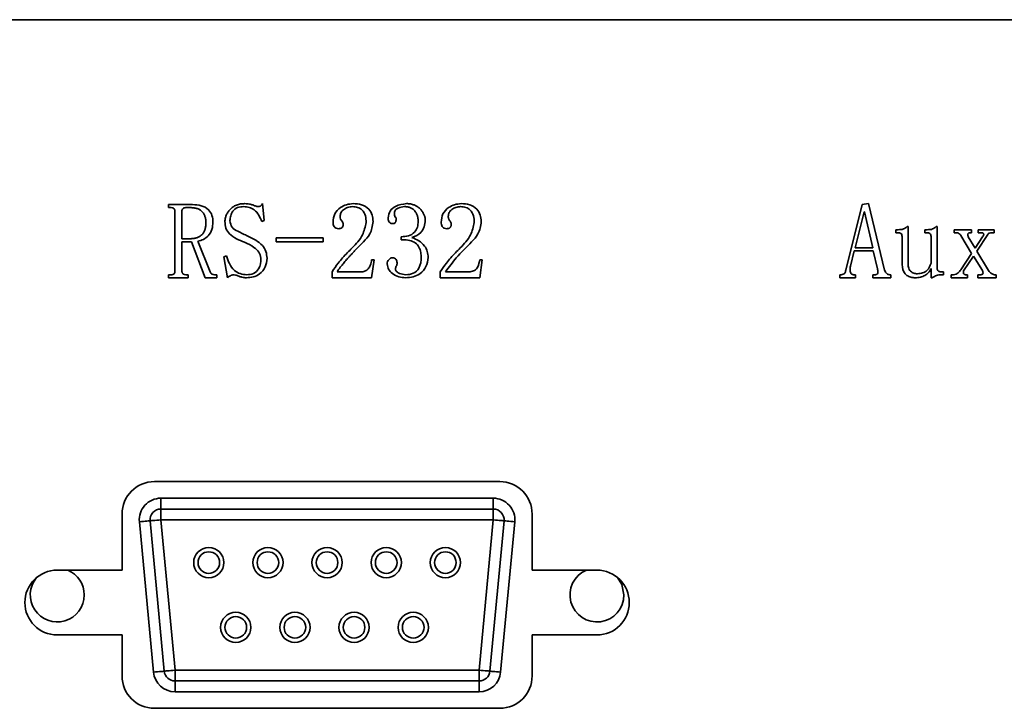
# Model space of a CAD drawing. Header units: millimetres. Extents: x 5 to 517, y 5 to 292.
# Tile 17 of 98: x 79.82 to 84.38, y 135.91 to 139.1. Entities that reach past the tile are written whole.
import ezdxf

# ---------------------------------------------------------------- set-up
doc = ezdxf.new("R2010")
doc.units = ezdxf.units.MM

msp = doc.modelspace()

# ---------------------------------------------------------------- linework, layer by layer
at = {"color": 7, "linetype": 'Continuous', "lineweight": 35}
for p, q in [((87.8943, 139.103), (69.5943, 139.103)), ((80.9444, 138.2509), (80.9521, 138.172)), ((83.7236, 138.2462), (83.7529, 138.2509)), ((83.7529, 138.2509), (83.8272, 137.943)), ((80.5099, 138.2462), (80.6215, 138.2462)), ((80.5099, 138.2323), (80.5099, 138.2462)), ((80.5217, 138.2323), (80.5099, 138.2323)), ((80.5393, 137.9372), (80.5393, 138.2166)), ((80.5717, 138.2166), (80.5717, 138.0885)), ((80.6108, 138.2323), (80.5893, 138.2323)), ((83.6474, 137.9426), (83.7236, 138.2462)), ((83.7315, 138.213), (83.6904, 138.0468)), ((83.7334, 138.213), (83.7315, 138.213)), ((83.7725, 138.0468), (83.7334, 138.213)), ((80.9521, 138.172), (80.9423, 138.1674)), ((83.8782, 138.1303), (83.89, 138.1303)), ((83.8782, 138.1163), (83.8782, 138.1303)), ((83.89, 138.1163), (83.8782, 138.1163)), ((83.9314, 138.1442), (83.9354, 138.1442)), ((83.9354, 138.1442), (83.9354, 137.9782)), ((84.0127, 138.1303), (84.0245, 138.1303)), ((84.0127, 138.1163), (84.0127, 138.1303)), ((84.0245, 138.1163), (84.0127, 138.1163)), ((84.0659, 138.1442), (84.0699, 138.1442)), ((84.0699, 138.1442), (84.0699, 137.9512)), ((84.1487, 138.1303), (84.2299, 138.1303)), ((84.1487, 138.1163), (84.1487, 138.1303)), ((84.1582, 138.1163), (84.1487, 138.1163)), ((84.2299, 138.1163), (84.2243, 138.1163)), ((84.2299, 138.1303), (84.2299, 138.1163)), ((84.2602, 138.1303), (84.3343, 138.1303)), ((84.2602, 138.1163), (84.2602, 138.1303)), ((84.2717, 138.1163), (84.2602, 138.1163)), ((84.3343, 138.1163), (84.3248, 138.1163)), ((84.3343, 138.1303), (84.3343, 138.1163)), ((80.5717, 138.0885), (80.6147, 138.0885)), ((80.5717, 138.0746), (80.5717, 137.9368)), ((80.6164, 138.0746), (80.5717, 138.0746)), ((80.6793, 137.9076), (80.6164, 138.0746)), ((80.6456, 138.0769), (80.7028, 137.935)), ((81.0077, 138.0932), (81.2257, 138.0932)), ((81.0077, 138.0746), (81.0077, 138.0932)), ((81.2257, 138.0746), (81.0077, 138.0746)), ((81.2257, 138.0932), (81.2257, 138.0746)), ((81.5875, 138.0839), (81.5875, 138.0978)), ((83.9076, 137.9818), (83.9076, 138.0988)), ((84.0421, 137.9752), (84.0421, 138.0987)), ((84.2295, 138.0199), (84.1807, 138.1027)), ((84.2148, 138.0969), (84.2469, 138.0445)), ((84.2469, 138.0445), (84.2811, 138.0969)), ((84.3059, 138.1085), (84.2546, 138.0305)), ((83.6865, 138.0329), (83.6689, 137.9605)), ((83.7744, 138.0329), (83.6865, 138.0329)), ((83.6904, 138.0468), (83.7725, 138.0468)), ((83.7939, 137.9488), (83.7744, 138.0329)), ((84.2546, 138.0305), (84.3088, 137.941)), ((80.7665, 138.005), (80.7783, 138.0097)), ((80.7822, 137.9076), (80.7665, 138.005)), ((81.4623, 137.9911), (81.4504, 137.9076)), ((81.4506, 137.9911), (81.4623, 137.9911)), ((81.9632, 137.9911), (81.9514, 137.9076)), ((81.9515, 137.9911), (81.9632, 137.9911)), ((84.1793, 137.945), (84.2295, 138.0199)), ((84.2392, 138.0074), (84.1928, 137.9391)), ((84.2798, 137.941), (84.2392, 138.0074)), ((81.2675, 137.9076), (81.2675, 137.9355)), ((81.2912, 137.9355), (81.4059, 137.9355)), ((81.7684, 137.9076), (81.7684, 137.9355)), ((81.7921, 137.9355), (81.9068, 137.9355)), ((84.0421, 137.9076), (84.0421, 137.9497)), ((84.0875, 137.9355), (84.0992, 137.9355)), ((84.0992, 137.9355), (84.0992, 137.9215)), ((80.5099, 137.9215), (80.5217, 137.9215)), ((80.5099, 137.9076), (80.5099, 137.9215)), ((80.6011, 137.9076), (80.5099, 137.9076)), ((80.5893, 137.9215), (80.6011, 137.9215)), ((80.6011, 137.9215), (80.6011, 137.9076)), ((80.7341, 137.9076), (80.6793, 137.9076)), ((80.7223, 137.9215), (80.7341, 137.9215)), ((80.7341, 137.9215), (80.7341, 137.9076)), ((81.4504, 137.9076), (81.2675, 137.9076)), ((81.9514, 137.9076), (81.7684, 137.9076)), ((83.62, 137.9215), (83.6259, 137.9215)), ((83.62, 137.9076), (83.62, 137.9215)), ((83.6924, 137.9076), (83.62, 137.9076)), ((83.6865, 137.9215), (83.6924, 137.9215)), ((83.6924, 137.9215), (83.6924, 137.9076)), ((83.7724, 137.9215), (83.7802, 137.9215)), ((83.7724, 137.9076), (83.7724, 137.9215)), ((83.8565, 137.9076), (83.7724, 137.9076)), ((83.8507, 137.9215), (83.8565, 137.9215)), ((83.8565, 137.9215), (83.8565, 137.9076)), ((84.0461, 137.9076), (84.0421, 137.9076)), ((84.0992, 137.9215), (84.0875, 137.9215)), ((84.1348, 137.9215), (84.1464, 137.9215)), ((84.1348, 137.9076), (84.1348, 137.9215)), ((84.2102, 137.9076), (84.1348, 137.9076)), ((84.2044, 137.9215), (84.2102, 137.9215)), ((84.2102, 137.9215), (84.2102, 137.9076)), ((84.2585, 137.9215), (84.2701, 137.9215)), ((84.2585, 137.9076), (84.2585, 137.9215)), ((84.3435, 137.9076), (84.2585, 137.9076)), ((84.3358, 137.9215), (84.3435, 137.9215)), ((84.3435, 137.9215), (84.3435, 137.9076)), ((80.4443, 136.963), (82.0443, 136.963)), ((80.4742, 136.8863), (82.0143, 136.8863)), ((80.4742, 136.8363), (80.4742, 136.8863)), ((82.0143, 136.8863), (82.0143, 136.8363)), ((80.4742, 136.7863), (80.4742, 136.8363)), ((80.4742, 136.8363), (82.0143, 136.8363)), ((82.0143, 136.8363), (82.0143, 136.7863)), ((80.2943, 136.813), (80.2943, 136.553)), ((82.1943, 136.813), (82.1943, 136.553)), ((80.4402, 136.0804), (80.3746, 136.7769)), ((80.49, 136.0851), (80.4244, 136.7816)), ((82.0143, 136.7863), (80.4742, 136.7863)), ((80.4742, 136.7863), (80.5398, 136.0898)), ((81.9488, 136.0898), (82.0143, 136.7863)), ((82.0641, 136.7816), (81.9985, 136.0851)), ((82.1139, 136.7769), (82.0483, 136.0804)), ((79.9943, 136.553), (80.2943, 136.553)), ((82.1943, 136.553), (82.4943, 136.553)), ((79.9943, 136.253), (80.2943, 136.253)), ((80.2943, 136.253), (80.2943, 136.063)), ((82.1943, 136.253), (82.1943, 136.063)), ((82.1943, 136.253), (82.4943, 136.253)), ((80.5398, 136.0398), (80.5398, 136.0898)), ((80.5398, 136.0898), (81.9488, 136.0898)), ((81.9488, 136.0898), (81.9488, 136.0398)), ((81.9488, 136.0398), (80.5398, 136.0398)), ((80.5398, 136.0398), (80.5398, 135.9898)), ((81.9488, 135.9898), (81.9488, 136.0398)), ((81.9488, 135.9898), (80.5398, 135.9898)), ((80.4443, 135.913), (82.0443, 135.913))]:
    msp.add_line(p, q, dxfattribs=at)
at = {"color": 7, "linetype": 'Continuous', "lineweight": 35, "flags": 128}
for points in [[(80.4244, 136.7816), (80.4235, 136.7815), (80.4206, 136.7812), (80.416, 136.7808), (80.4098, 136.7802), (80.4023, 136.7795), (80.3937, 136.7787), (80.3843, 136.7778), (80.3746, 136.7769)], [(80.4742, 136.7863), (80.4645, 136.7853), (80.4551, 136.7845), (80.4465, 136.7837), (80.439, 136.7829), (80.4328, 136.7824), (80.4282, 136.7819), (80.4254, 136.7817), (80.4244, 136.7816)], [(82.0641, 136.7816), (82.0632, 136.7817), (82.0603, 136.7819), (82.0557, 136.7824), (82.0495, 136.7829), (82.042, 136.7837), (82.0334, 136.7845), (82.024, 136.7853), (82.0143, 136.7863)], [(82.1139, 136.7769), (82.1042, 136.7778), (82.0948, 136.7787), (82.0862, 136.7795), (82.0787, 136.7802), (82.0725, 136.7808), (82.0679, 136.7812), (82.0651, 136.7815), (82.0641, 136.7816)], [(82.6193, 136.438), (82.6098, 136.4859), (82.5898, 136.5187)], [(80.49, 136.0851), (80.489, 136.085), (80.4862, 136.0847), (80.4816, 136.0843), (80.4754, 136.0837), (80.4679, 136.083), (80.4593, 136.0822), (80.4499, 136.0813), (80.4402, 136.0804)], [(80.5398, 136.0898), (80.5301, 136.0889), (80.5207, 136.088), (80.5121, 136.0872), (80.5046, 136.0865), (80.4984, 136.0859), (80.4938, 136.0855), (80.491, 136.0852), (80.49, 136.0851)], [(81.9985, 136.0851), (81.9976, 136.0852), (81.9947, 136.0855), (81.9901, 136.0859), (81.984, 136.0865), (81.9764, 136.0872), (81.9678, 136.088), (81.9585, 136.0889), (81.9488, 136.0898)], [(82.0483, 136.0804), (82.0386, 136.0813), (82.0293, 136.0822), (82.0207, 136.083), (82.0131, 136.0837), (82.0069, 136.0843), (82.0023, 136.0847), (81.9995, 136.085), (81.9985, 136.0851)]]:
    msp.add_lwpolyline(points, dxfattribs=at)
at = {"color": 7, "linetype": 'Continuous', "lineweight": 35}
for centre, radius in [((80.6963, 136.588), 0.07), ((80.9703, 136.588), 0.07), ((81.2443, 136.588), 0.07), ((81.5183, 136.588), 0.07), ((81.7923, 136.588), 0.07), ((80.6963, 136.588), 0.05), ((80.9703, 136.588), 0.05), ((81.2443, 136.588), 0.05), ((81.5183, 136.588), 0.05), ((81.7923, 136.588), 0.05), ((80.8213, 136.288), 0.07), ((80.8213, 136.288), 0.05), ((81.0953, 136.288), 0.07), ((81.0953, 136.288), 0.05), ((81.3693, 136.288), 0.07), ((81.3693, 136.288), 0.05), ((81.6433, 136.288), 0.07), ((81.6433, 136.288), 0.05)]:
    msp.add_circle(centre, radius, dxfattribs=at)
for centre, radius, start, end in [((80.4443, 136.813), 0.15, 90, 180), ((82.0443, 136.813), 0.15, 0, 90), ((80.4742, 136.7863), 0.1, 90, 185.3794), ((82.0143, 136.7863), 0.1, 354.6206, 90), ((80.4742, 136.7863), 0.05, 90, 185.3794), ((82.0143, 136.7863), 0.05, 354.6206, 90), ((79.9943, 136.403), 0.15, 90, 270), ((79.9943, 136.438), 0.125, 139.8351, 0), ((79.9943, 136.438), 0.125, 0, 66.8904), ((82.4943, 136.438), 0.125, 113.1096, 0), ((82.4943, 136.403), 0.15, 270, 90), ((80.4443, 136.063), 0.15, 180, 270), ((80.5398, 136.0898), 0.1, 185.3794, 270), ((80.5398, 136.0898), 0.05, 185.3794, 270), ((81.9488, 136.0898), 0.05, 270, 354.6206), ((81.9488, 136.0898), 0.1, 270, 354.6206), ((82.0443, 136.063), 0.15, 270, 0)]:
    msp.add_arc(centre, radius, start, end, dxfattribs=at)
for points, knots in [([(80.7712, 138.1682), (80.7712, 138.1706), (80.7714, 138.1755), (80.7726, 138.1828), (80.7745, 138.19), (80.7771, 138.1971), (80.7805, 138.2041), (80.7847, 138.2109), (80.7896, 138.2178), (80.7952, 138.2244), (80.8014, 138.2306), (80.8084, 138.2361), (80.8161, 138.2407), (80.8244, 138.2444), (80.8333, 138.2473), (80.8428, 138.2494), (80.853, 138.2506), (80.86, 138.2508), (80.8636, 138.2509)], [0, 0, 0, 0, 0.0530769, 0.1062316, 0.159956, 0.2147542, 0.2708565, 0.3285565, 0.3891445, 0.4524519, 0.5166602, 0.5806019, 0.6448724, 0.7104225, 0.7778107, 0.8482335, 0.9222552, 0.9999904, 0.9999904, 0.9999904, 0.9999904]), ([(80.8636, 138.2509), (80.8705, 138.2506), (80.883, 138.2501), (80.8949, 138.2465), (80.9001, 138.2449)], [0, 0, 0, 0, 0.559917, 1, 1, 1, 1]), ([(80.9251, 138.2369), (80.927, 138.2371), (80.9307, 138.2373), (80.9351, 138.2394), (80.9382, 138.2417), (80.9405, 138.2442), (80.9426, 138.2473), (80.9438, 138.2496), (80.9444, 138.2509)], [0, 0, 0, 0, 0.222666, 0.439589, 0.558313, 0.688153, 0.834517, 1, 1, 1, 1]), ([(81.2721, 138.1649), (81.2733, 138.1783), (81.2758, 138.2051), (81.3034, 138.2323), (81.3337, 138.2479), (81.3545, 138.2499), (81.3649, 138.2509)], [0, 0, 0, 0, 0.2796845, 0.5583984, 0.779293, 1, 1, 1, 1]), ([(81.3649, 138.2509), (81.3781, 138.2502), (81.4046, 138.249), (81.4372, 138.2287), (81.4551, 138.1987), (81.4568, 138.1779), (81.4576, 138.1675)], [0, 0, 0, 0, 0.280892, 0.55933, 0.779462, 1, 1, 1, 1]), ([(81.5272, 138.1851), (81.5291, 138.1962), (81.5331, 138.2186), (81.5664, 138.2446), (81.5947, 138.2485), (81.612, 138.2509)], [0, 0, 0, 0, 0.278968, 0.55995, 1, 1, 1, 1]), ([(81.612, 138.2509), (81.6152, 138.2508), (81.6215, 138.2507), (81.6307, 138.2495), (81.6393, 138.2475), (81.6475, 138.2448), (81.6552, 138.2415), (81.6624, 138.2371), (81.6691, 138.2321), (81.6752, 138.2264), (81.6807, 138.2203), (81.6855, 138.214), (81.6896, 138.2076), (81.6929, 138.2012), (81.6955, 138.1946), (81.6975, 138.1879), (81.6986, 138.1812), (81.6987, 138.1766), (81.6988, 138.1743)], [0, 0, 0, 0, 0.075201, 0.146965, 0.215911, 0.282557, 0.348073, 0.412705, 0.477682, 0.543249, 0.608052, 0.669753, 0.728212, 0.784819, 0.840113, 0.893587, 0.946813, 1, 1, 1, 1]), ([(81.773, 138.1649), (81.7743, 138.1783), (81.7768, 138.2051), (81.8043, 138.2323), (81.8346, 138.2479), (81.8554, 138.2499), (81.8658, 138.2509)], [0, 0, 0, 0, 0.279699, 0.55839, 0.779289, 1, 1, 1, 1]), ([(81.8658, 138.2509), (81.8791, 138.2502), (81.9055, 138.249), (81.9382, 138.2287), (81.956, 138.1987), (81.9577, 138.1779), (81.9585, 138.1675)], [0, 0, 0, 0, 0.280924, 0.559353, 0.779477, 1, 1, 1, 1]), ([(80.5393, 138.2166), (80.5392, 138.2192), (80.5389, 138.2243), (80.5326, 138.232), (80.5258, 138.2322), (80.5217, 138.2323)], [0, 0, 0, 0, 0.281648, 0.560024, 1, 1, 1, 1]), ([(80.5893, 138.2323), (80.5868, 138.2321), (80.5819, 138.2317), (80.5755, 138.2282), (80.5721, 138.2225), (80.5719, 138.2186), (80.5717, 138.2166)], [0, 0, 0, 0, 0.280397, 0.559759, 0.779549, 1, 1, 1, 1]), ([(80.6831, 138.1614), (80.683, 138.1641), (80.6829, 138.1694), (80.6821, 138.1771), (80.6807, 138.1844), (80.6787, 138.1912), (80.6763, 138.1975), (80.6732, 138.2033), (80.6697, 138.2087), (80.6656, 138.2137), (80.6608, 138.2181), (80.6555, 138.222), (80.6495, 138.2251), (80.643, 138.2279), (80.6358, 138.2298), (80.628, 138.2313), (80.6196, 138.2322), (80.6138, 138.2323), (80.6108, 138.2323)], [0, 0, 0, 0, 0.070128, 0.136813, 0.200507, 0.261104, 0.319553, 0.376092, 0.431629, 0.487151, 0.542503, 0.598952, 0.656633, 0.717523, 0.781902, 0.850016, 0.922367, 1, 1, 1, 1]), ([(80.6215, 138.2462), (80.6347, 138.2456), (80.661, 138.2442), (80.6952, 138.2269), (80.7136, 138.1968), (80.7149, 138.176), (80.7155, 138.1656)], [0, 0, 0, 0, 0.280997, 0.560074, 0.779407, 1, 1, 1, 1]), ([(80.8586, 138.2369), (80.8488, 138.2365), (80.8293, 138.2357), (80.8067, 138.2182), (80.7965, 138.1951), (80.7951, 138.1799), (80.7944, 138.1724)], [0, 0, 0, 0, 0.280878, 0.557721, 0.778896, 1, 1, 1, 1]), ([(80.9423, 138.1674), (80.9331, 138.188), (80.9202, 138.2168), (80.8844, 138.2354), (80.8672, 138.2364), (80.8586, 138.2369)], [0, 0, 0, 0, 0.5590911, 0.7791686, 1, 1, 1, 1]), ([(80.9001, 138.2449), (80.9028, 138.2437), (80.9077, 138.2415), (80.9145, 138.2391), (80.9202, 138.2374), (80.9236, 138.2371), (80.9251, 138.2369)], [0, 0, 0, 0, 0.332224, 0.609415, 0.831324, 1, 1, 1, 1]), ([(81.362, 138.2369), (81.3543, 138.2363), (81.339, 138.2351), (81.3202, 138.2244), (81.3069, 138.209), (81.3055, 138.1969), (81.3048, 138.1909)], [0, 0, 0, 0, 0.280639, 0.560855, 0.780566, 1, 1, 1, 1]), ([(81.4252, 138.164), (81.4247, 138.1743), (81.4237, 138.1949), (81.41, 138.2216), (81.3863, 138.2355), (81.3701, 138.2365), (81.362, 138.2369)], [0, 0, 0, 0, 0.281011, 0.559958, 0.779447, 1, 1, 1, 1]), ([(81.5565, 138.2081), (81.5564, 138.2043), (81.5563, 138.1976), (81.5592, 138.1915), (81.5604, 138.1889)], [0, 0, 0, 0, 0.562569, 1, 1, 1, 1]), ([(81.6031, 138.2369), (81.593, 138.2357), (81.578, 138.2339), (81.5621, 138.2247), (81.557, 138.2157), (81.5567, 138.2106), (81.5565, 138.2081)], [0, 0, 0, 0, 0.500434, 0.749397, 0.874653, 1, 1, 1, 1]), ([(81.6663, 138.1684), (81.6663, 138.1706), (81.6662, 138.1751), (81.6655, 138.1816), (81.6642, 138.188), (81.6626, 138.1941), (81.6605, 138.2), (81.6578, 138.2057), (81.6547, 138.2112), (81.6511, 138.2164), (81.6471, 138.2213), (81.6424, 138.2255), (81.6372, 138.229), (81.6314, 138.2319), (81.6251, 138.2342), (81.6182, 138.2358), (81.6108, 138.2368), (81.6057, 138.2369), (81.6031, 138.2369)], [0, 0, 0, 0, 0.0639185, 0.1261234, 0.1870172, 0.2475068, 0.3066075, 0.3659114, 0.4258956, 0.4857224, 0.5457067, 0.6045793, 0.6644061, 0.7252341, 0.7880316, 0.8543487, 0.9250733, 0.9999744, 0.9999744, 0.9999744, 0.9999744]), ([(81.8629, 138.2369), (81.8591, 138.2368), (81.8516, 138.2365), (81.841, 138.234), (81.8311, 138.2299), (81.8238, 138.2251), (81.8185, 138.2207), (81.8151, 138.217), (81.8121, 138.2133), (81.8098, 138.2092), (81.8079, 138.205), (81.8066, 138.2005), (81.8059, 138.1958), (81.8058, 138.1925), (81.8057, 138.1909)], [0, 0, 0, 0, 0.139687, 0.272736, 0.400817, 0.529817, 0.592777, 0.653682, 0.71191, 0.768386, 0.825611, 0.882059, 0.940428, 1, 1, 1, 1]), ([(81.9261, 138.164), (81.9256, 138.1743), (81.9246, 138.1949), (81.9109, 138.2215), (81.8872, 138.2355), (81.871, 138.2365), (81.8629, 138.2369)], [0, 0, 0, 0, 0.281009, 0.559954, 0.779395, 1, 1, 1, 1]), ([(80.6147, 138.0885), (80.6171, 138.0886), (80.6218, 138.0887), (80.6287, 138.0895), (80.6353, 138.0909), (80.6415, 138.0928), (80.6475, 138.0953), (80.6532, 138.0984), (80.6585, 138.102), (80.6636, 138.1061), (80.6682, 138.1109), (80.6722, 138.1163), (80.6756, 138.1223), (80.6784, 138.129), (80.6804, 138.1362), (80.6819, 138.1441), (80.6829, 138.1526), (80.683, 138.1584), (80.6831, 138.1614)], [0.0000211, 0.0000211, 0.0000211, 0.0000211, 0.0632898, 0.1243784, 0.1831349, 0.2407128, 0.297416, 0.354004, 0.4110515, 0.4682206, 0.5265029, 0.585398, 0.6457711, 0.7087637, 0.7752725, 0.8455517, 0.9201129, 1, 1, 1, 1]), ([(80.7155, 138.1656), (80.7148, 138.154), (80.7135, 138.1307), (80.696, 138.1024), (80.6721, 138.0838), (80.6544, 138.0792), (80.6456, 138.0769)], [0, 0, 0, 0, 0.280448, 0.559338, 0.779812, 1, 1, 1, 1]), ([(80.8624, 138.0717), (80.8371, 138.0818), (80.8018, 138.0959), (80.7726, 138.1363), (80.7716, 138.1575), (80.7712, 138.1682)], [0, 0, 0, 0, 0.561429, 0.779685, 1, 1, 1, 1]), ([(80.7944, 138.1724), (80.7962, 138.1612), (80.8, 138.1386), (80.837, 138.1191), (80.8619, 138.1074), (80.8772, 138.1003)], [0, 0, 0, 0, 0.276795, 0.557119, 1, 1, 1, 1]), ([(81.2983, 138.1349), (81.294, 138.1352), (81.2855, 138.1359), (81.2731, 138.1467), (81.2725, 138.158), (81.2721, 138.1649)], [0, 0, 0, 0, 0.281229, 0.560244, 1, 1, 1, 1]), ([(81.3048, 138.1909), (81.3051, 138.1867), (81.3058, 138.1792), (81.3105, 138.1735), (81.3126, 138.1709)], [0, 0, 0, 0, 0.559465, 1, 1, 1, 1]), ([(81.3126, 138.1709), (81.3144, 138.1682), (81.3177, 138.1633), (81.3182, 138.1575), (81.3185, 138.1549)], [0, 0, 0, 0, 0.560095, 1, 1, 1, 1]), ([(81.3601, 138.0458), (81.3785, 138.0647), (81.4112, 138.0984), (81.4209, 138.144), (81.4252, 138.164)], [0, 0, 0, 0, 0.561693, 1, 1, 1, 1]), ([(81.4576, 138.1675), (81.4545, 138.1475), (81.4489, 138.1117), (81.4241, 138.0856), (81.4131, 138.074)], [0, 0, 0, 0, 0.558325, 1, 1, 1, 1]), ([(81.5476, 138.1581), (81.5452, 138.1584), (81.5405, 138.1589), (81.5343, 138.1628), (81.5276, 138.1711), (81.5274, 138.1793), (81.5272, 138.1851)], [0, 0, 0, 0, 0.186718, 0.373963, 0.56058, 1, 1, 1, 1]), ([(81.5643, 138.1793), (81.5641, 138.1764), (81.5638, 138.1707), (81.561, 138.1628), (81.5544, 138.1585), (81.5499, 138.1582), (81.5476, 138.1581)], [0, 0, 0, 0, 0.280938, 0.560917, 0.779444, 1, 1, 1, 1]), ([(81.5604, 138.1889), (81.5617, 138.1873), (81.564, 138.1845), (81.5642, 138.1809), (81.5643, 138.1793)], [0, 0, 0, 0, 0.558865, 1, 1, 1, 1]), ([(81.5875, 138.0978), (81.5988, 138.0983), (81.6214, 138.0993), (81.6502, 138.1154), (81.6647, 138.1417), (81.6658, 138.1595), (81.6663, 138.1684)], [0, 0, 0, 0, 0.2810229, 0.559416, 0.7792692, 1, 1, 1, 1]), ([(81.6988, 138.1743), (81.698, 138.1641), (81.6965, 138.1436), (81.6772, 138.1104), (81.6524, 138.1001), (81.6372, 138.0938)], [0, 0, 0, 0, 0.281048, 0.561353, 1, 1, 1, 1]), ([(81.7992, 138.1349), (81.795, 138.1352), (81.7864, 138.1359), (81.774, 138.1467), (81.7734, 138.158), (81.773, 138.1649)], [0, 0, 0, 0, 0.281249, 0.560184, 1, 1, 1, 1]), ([(81.8057, 138.1909), (81.8058, 138.189), (81.806, 138.1853), (81.8075, 138.1799), (81.81, 138.175), (81.8123, 138.1723), (81.8135, 138.1709)], [0, 0, 0, 0, 0.261069, 0.510225, 0.751694, 1, 1, 1, 1]), ([(81.8135, 138.1709), (81.8144, 138.1696), (81.8161, 138.1671), (81.818, 138.1631), (81.8192, 138.159), (81.8193, 138.1562), (81.8194, 138.1549)], [0, 0, 0, 0, 0.272509, 0.526809, 0.769147, 1, 1, 1, 1]), ([(81.861, 138.0458), (81.8794, 138.0647), (81.9121, 138.0984), (81.9218, 138.144), (81.9261, 138.164)], [0, 0, 0, 0, 0.561693, 1, 1, 1, 1]), ([(81.9585, 138.1675), (81.9554, 138.1475), (81.9498, 138.1117), (81.925, 138.0856), (81.914, 138.074)], [0, 0, 0, 0, 0.558325, 1, 1, 1, 1]), ([(81.3185, 138.1549), (81.3183, 138.1518), (81.318, 138.1457), (81.3128, 138.1384), (81.3055, 138.1352), (81.3007, 138.135), (81.2983, 138.1349)], [0, 0, 0, 0, 0.280644, 0.558691, 0.77901, 1, 1, 1, 1]), ([(81.8194, 138.1549), (81.8194, 138.1533), (81.8193, 138.1504), (81.8183, 138.1462), (81.8167, 138.1427), (81.8144, 138.1398), (81.8115, 138.1376), (81.808, 138.1359), (81.8038, 138.135), (81.8008, 138.1349), (81.7992, 138.1349)], [0, 0, 0, 0, 0.145037, 0.273072, 0.388646, 0.499601, 0.609183, 0.724758, 0.854963, 1, 1, 1, 1]), ([(83.89, 138.1303), (83.8986, 138.1304), (83.914, 138.1306), (83.9261, 138.14), (83.9314, 138.1442)], [0, 0, 0, 0, 0.5608247, 1, 1, 1, 1]), ([(83.9076, 138.0988), (83.9074, 138.1015), (83.907, 138.1068), (83.9028, 138.1134), (83.8962, 138.1161), (83.892, 138.1163), (83.89, 138.1163)], [0, 0, 0, 0, 0.280321, 0.559223, 0.779028, 1, 1, 1, 1]), ([(84.0245, 138.1303), (84.0331, 138.1304), (84.0485, 138.1306), (84.0606, 138.14), (84.0659, 138.1442)], [0, 0, 0, 0, 0.560945, 1, 1, 1, 1]), ([(84.0421, 138.0987), (84.0419, 138.1014), (84.0415, 138.1067), (84.0373, 138.1134), (84.0307, 138.1161), (84.0266, 138.1163), (84.0245, 138.1163)], [0, 0, 0, 0, 0.280375, 0.559135, 0.779177, 1, 1, 1, 1]), ([(84.1807, 138.1027), (84.1775, 138.1071), (84.1718, 138.1149), (84.1623, 138.1159), (84.1582, 138.1163)], [0, 0, 0, 0, 0.5597522, 1, 1, 1, 1]), ([(84.2243, 138.1163), (84.2219, 138.1163), (84.2184, 138.1161), (84.2144, 138.1134), (84.2121, 138.1093), (84.2122, 138.1032), (84.214, 138.099), (84.2148, 138.0969)], [0, 0, 0, 0, 0.250283, 0.375423, 0.500554, 0.749675, 1, 1, 1, 1]), ([(84.2811, 138.0969), (84.2827, 138.0993), (84.285, 138.1028), (84.2861, 138.1079), (84.286, 138.1116), (84.2833, 138.1146), (84.2782, 138.1162), (84.2743, 138.1163), (84.2717, 138.1163)], [0, 0, 0, 0, 0.279776, 0.390091, 0.500126, 0.623784, 0.749565, 1, 1, 1, 1]), ([(84.3248, 138.1163), (84.3207, 138.1163), (84.315, 138.1162), (84.3087, 138.1124), (84.3068, 138.1098), (84.3059, 138.1085)], [0, 0, 0, 0, 0.559927, 0.779635, 1, 1, 1, 1]), ([(80.9381, 137.9979), (80.9357, 138.0081), (80.9307, 138.0286), (80.9011, 138.0533), (80.8771, 138.0647), (80.8624, 138.0717)], [0, 0, 0, 0, 0.277327, 0.558046, 1, 1, 1, 1]), ([(80.8772, 138.1003), (80.9021, 138.0885), (80.9368, 138.072), (80.9633, 138.0298), (80.9651, 138.0085), (80.966, 137.9979)], [0, 0, 0, 0, 0.5591635, 0.7795493, 1, 1, 1, 1]), ([(81.4131, 138.074), (81.4086, 138.0695), (81.3997, 138.0606), (81.387, 138.0474), (81.3749, 138.0351), (81.3638, 138.0233), (81.3534, 138.0123), (81.3439, 138.0018), (81.3351, 137.9921), (81.3272, 137.9829), (81.3201, 137.9745), (81.3138, 137.9667), (81.3081, 137.9598), (81.3033, 137.9535), (81.2992, 137.948), (81.2958, 137.9432), (81.2932, 137.9391), (81.2918, 137.9366), (81.2912, 137.9355)], [0, 0, 0, 0, 0.104485, 0.203435, 0.296844, 0.38445, 0.466532, 0.542833, 0.613888, 0.679188, 0.738706, 0.793006, 0.841487, 0.883976, 0.921525, 0.953056, 0.97948, 1, 1, 1, 1]), ([(81.6802, 138.0056), (81.6797, 138.0143), (81.6787, 138.0317), (81.668, 138.0561), (81.6391, 138.0825), (81.6088, 138.0833), (81.5875, 138.0839)], [0, 0, 0, 0, 0.187565, 0.374626, 0.560854, 1, 1, 1, 1]), ([(81.6372, 138.0938), (81.6483, 138.0894), (81.6705, 138.0805), (81.6957, 138.0577), (81.7096, 138.0297), (81.7117, 138.011), (81.7127, 138.0017)], [0, 0, 0, 0, 0.280537, 0.559532, 0.779931, 1, 1, 1, 1]), ([(81.914, 138.074), (81.8895, 138.0497), (81.8457, 138.0062), (81.8085, 137.9571), (81.7921, 137.9355)], [0, 0, 0, 0, 0.560383, 1, 1, 1, 1]), ([(81.2675, 137.9355), (81.2766, 137.9491), (81.2916, 137.9715), (81.3162, 137.9999), (81.3378, 138.0232), (81.3526, 138.0383), (81.3601, 138.0458)], [0, 0, 0, 0, 0.339771, 0.559846, 0.779901, 1, 1, 1, 1]), ([(81.7684, 137.9355), (81.7775, 137.9491), (81.7925, 137.9715), (81.8171, 137.9999), (81.8387, 138.0232), (81.8536, 138.0383), (81.861, 138.0458)], [0, 0, 0, 0, 0.339771, 0.559846, 0.77993, 1, 1, 1, 1]), ([(80.7783, 138.0097), (80.7821, 137.9972), (80.7898, 137.9723), (80.811, 137.9415), (80.8411, 137.9245), (80.8616, 137.9225), (80.8718, 137.9215)], [0, 0, 0, 0, 0.280867, 0.56011, 0.780068, 1, 1, 1, 1]), ([(80.966, 137.9979), (80.9642, 137.9841), (80.9606, 137.9566), (80.9354, 137.9252), (80.9028, 137.9094), (80.8811, 137.9082), (80.8702, 137.9076)], [0, 0, 0, 0, 0.279416, 0.559076, 0.779132, 1, 1, 1, 1]), ([(80.8718, 137.9215), (80.8828, 137.9223), (80.9045, 137.9239), (80.935, 137.9522), (80.9369, 137.9805), (80.9381, 137.9979)], [0, 0, 0, 0, 0.281245, 0.560089, 1, 1, 1, 1]), ([(81.4059, 137.9355), (81.4087, 137.9356), (81.4142, 137.9359), (81.4221, 137.9387), (81.4292, 137.9432), (81.4354, 137.9494), (81.4408, 137.9574), (81.4451, 137.9671), (81.4485, 137.9785), (81.4499, 137.9868), (81.4506, 137.9911)], [0, 0, 0, 0, 0.107736, 0.211155, 0.314957, 0.425357, 0.546304, 0.680255, 0.830771, 1, 1, 1, 1]), ([(81.5226, 137.9714), (81.523, 137.9753), (81.5238, 137.983), (81.5303, 137.9919), (81.5378, 137.9986), (81.5438, 137.9998), (81.5468, 138.0004)], [0, 0, 0, 0, 0.280262, 0.560419, 0.780946, 1, 1, 1, 1]), ([(81.5468, 138.0004), (81.5501, 138.0002), (81.5569, 137.9997), (81.5658, 137.9908), (81.5678, 137.9824), (81.5689, 137.9774)], [0, 0, 0, 0, 0.281144, 0.560429, 1, 1, 1, 1]), ([(81.5689, 137.9774), (81.5688, 137.9743), (81.5687, 137.9688), (81.5661, 137.964), (81.565, 137.9619)], [0, 0, 0, 0, 0.560375, 1, 1, 1, 1]), ([(81.6087, 137.9215), (81.6207, 137.9224), (81.6445, 137.9241), (81.6778, 137.9554), (81.6793, 137.9865), (81.6802, 138.0056)], [0, 0, 0, 0, 0.281165, 0.559582, 1, 1, 1, 1]), ([(81.7127, 138.0017), (81.7106, 137.9871), (81.7065, 137.9578), (81.678, 137.9259), (81.6434, 137.9095), (81.6203, 137.9083), (81.6088, 137.9076)], [0, 0, 0, 0, 0.279159, 0.558805, 0.779111, 1, 1, 1, 1]), ([(81.9068, 137.9355), (81.9142, 137.9367), (81.9289, 137.9392), (81.9459, 137.9613), (81.9494, 137.9798), (81.9515, 137.9911)], [0, 0, 0, 0, 0.278415, 0.558397, 1, 1, 1, 1]), ([(83.969, 137.9076), (83.9621, 137.908), (83.9484, 137.9087), (83.9289, 137.9173), (83.9093, 137.9414), (83.9083, 137.9651), (83.9076, 137.9818)], [0, 0, 0, 0, 0.187507, 0.37447, 0.560986, 1, 1, 1, 1]), ([(83.9354, 137.9782), (83.9356, 137.9709), (83.9361, 137.9564), (83.945, 137.937), (83.962, 137.9273), (83.9735, 137.9265), (83.9792, 137.9262)], [0, 0, 0, 0, 0.28117, 0.559368, 0.779305, 1, 1, 1, 1]), ([(83.9792, 137.9262), (83.9873, 137.9268), (84.0034, 137.9282), (84.0294, 137.9435), (84.0373, 137.9632), (84.0421, 137.9752)], [0, 0, 0, 0, 0.281018, 0.561199, 1, 1, 1, 1]), ([(80.5217, 137.9215), (80.5242, 137.9216), (80.5292, 137.9218), (80.5361, 137.925), (80.539, 137.9312), (80.5392, 137.9352), (80.5393, 137.9372)], [0, 0, 0, 0, 0.281231, 0.559223, 0.779055, 1, 1, 1, 1]), ([(80.5717, 137.9368), (80.572, 137.9343), (80.5724, 137.9294), (80.579, 137.9226), (80.5854, 137.9219), (80.5893, 137.9215)], [0, 0, 0, 0, 0.280983, 0.560427, 1, 1, 1, 1]), ([(80.7028, 137.935), (80.7039, 137.9329), (80.7062, 137.9288), (80.7124, 137.9228), (80.7186, 137.922), (80.7223, 137.9215)], [0, 0, 0, 0, 0.281226, 0.561168, 1, 1, 1, 1]), ([(81.6088, 137.9076), (81.5977, 137.9085), (81.5756, 137.9102), (81.5482, 137.9251), (81.5271, 137.9454), (81.5241, 137.9628), (81.5226, 137.9714)], [0, 0, 0, 0, 0.280702, 0.561052, 0.781296, 1, 1, 1, 1]), ([(81.565, 137.9619), (81.5639, 137.9595), (81.5619, 137.9553), (81.5613, 137.9506), (81.5611, 137.9485)], [0, 0, 0, 0, 0.56044, 1, 1, 1, 1]), ([(81.5611, 137.9485), (81.5614, 137.946), (81.5621, 137.941), (81.5686, 137.9331), (81.5839, 137.9243), (81.5988, 137.9226), (81.6087, 137.9215)], [0, 0, 0, 0, 0.124946, 0.250753, 0.500868, 1, 1, 1, 1]), ([(83.6259, 137.9215), (83.629, 137.9219), (83.6352, 137.9226), (83.6444, 137.9298), (83.6463, 137.9378), (83.6474, 137.9426)], [0, 0, 0, 0, 0.28067, 0.560349, 1, 1, 1, 1]), ([(83.6689, 137.9605), (83.6684, 137.9576), (83.6674, 137.9525), (83.6671, 137.9473), (83.667, 137.945)], [0, 0, 0, 0, 0.56002, 1, 1, 1, 1]), ([(83.667, 137.945), (83.6671, 137.9424), (83.6675, 137.9371), (83.669, 137.9305), (83.6718, 137.9257), (83.6757, 137.9232), (83.6807, 137.9218), (83.6845, 137.9216), (83.6865, 137.9215)], [0, 0, 0, 0, 0.221197, 0.449792, 0.563506, 0.683467, 0.826064, 1, 1, 1, 1]), ([(83.7802, 137.9215), (83.782, 137.9216), (83.7851, 137.9216), (83.7892, 137.9226), (83.7924, 137.924), (83.7945, 137.927), (83.7954, 137.9309), (83.7957, 137.9339), (83.7959, 137.9352)], [0, 0, 0, 0, 0.217746, 0.38607, 0.517994, 0.626408, 0.828958, 1, 1, 1, 1]), ([(83.7959, 137.9352), (83.7958, 137.9377), (83.7957, 137.9423), (83.7945, 137.9467), (83.7939, 137.9488)], [0, 0, 0, 0, 0.534155, 1, 1, 1, 1]), ([(83.8272, 137.943), (83.8296, 137.9369), (83.833, 137.9283), (83.8431, 137.9223), (83.8482, 137.9218), (83.8507, 137.9215)], [0, 0, 0, 0, 0.55845, 0.779323, 1, 1, 1, 1]), ([(84.0421, 137.9497), (84.0404, 137.9463), (84.037, 137.9398), (84.0303, 137.9311), (84.0223, 137.9238), (84.0133, 137.9179), (84.0033, 137.9133), (83.9925, 137.91), (83.981, 137.908), (83.9731, 137.9078), (83.969, 137.9076)], [0, 0, 0, 0, 0.12598, 0.246852, 0.365694, 0.48628, 0.608595, 0.73431, 0.863531, 1, 1, 1, 1]), ([(84.0699, 137.9512), (84.0701, 137.9487), (84.0705, 137.9436), (84.0755, 137.9381), (84.0816, 137.9358), (84.0855, 137.9356), (84.0875, 137.9355)], [0, 0, 0, 0, 0.2799, 0.558323, 0.77934, 1, 1, 1, 1]), ([(84.1464, 137.9215), (84.1503, 137.9222), (84.1581, 137.9236), (84.1704, 137.9311), (84.1759, 137.9397), (84.1793, 137.945)], [0, 0, 0, 0, 0.279706, 0.560633, 1, 1, 1, 1]), ([(84.1928, 137.9391), (84.1925, 137.937), (84.1918, 137.9328), (84.1923, 137.9272), (84.195, 137.9237), (84.199, 137.9219), (84.2023, 137.9217), (84.2044, 137.9215)], [0, 0, 0, 0, 0.250766, 0.499691, 0.624983, 0.750347, 1, 1, 1, 1]), ([(84.2701, 137.9215), (84.2719, 137.9216), (84.2749, 137.9217), (84.2788, 137.9227), (84.2817, 137.9245), (84.2829, 137.9274), (84.2828, 137.9305), (84.2826, 137.9339), (84.2814, 137.9374), (84.2803, 137.9398), (84.2798, 137.941)], [0, 0, 0, 0, 0.177051, 0.311676, 0.416654, 0.512383, 0.616977, 0.732077, 0.859549, 1, 1, 1, 1]), ([(84.3088, 137.941), (84.3127, 137.9358), (84.3198, 137.9265), (84.3309, 137.9231), (84.3358, 137.9215)], [0, 0, 0, 0, 0.5597889, 1, 1, 1, 1]), ([(80.8076, 137.9215), (80.8024, 137.9198), (80.7931, 137.9166), (80.7855, 137.9104), (80.7822, 137.9076)], [0, 0, 0, 0, 0.556587, 1, 1, 1, 1]), ([(80.835, 137.9156), (80.83, 137.9173), (80.8211, 137.9203), (80.8117, 137.9212), (80.8076, 137.9215)], [0, 0, 0, 0, 0.560252, 1, 1, 1, 1]), ([(80.8702, 137.9076), (80.8633, 137.908), (80.8511, 137.9087), (80.8399, 137.9135), (80.835, 137.9156)], [0, 0, 0, 0, 0.560018, 1, 1, 1, 1]), ([(84.0875, 137.9215), (84.0842, 137.9214), (84.0775, 137.921), (84.0674, 137.9182), (84.0568, 137.9137), (84.0498, 137.9097), (84.0461, 137.9076)], [0.0000491, 0.0000491, 0.0000491, 0.0000491, 0.2220677, 0.4541608, 0.7082529, 0.9999509, 0.9999509, 0.9999509, 0.9999509])]:
    msp.add_open_spline(points, degree=3, knots=knots, dxfattribs=at)

doc.saveas('drawing.dxf')
